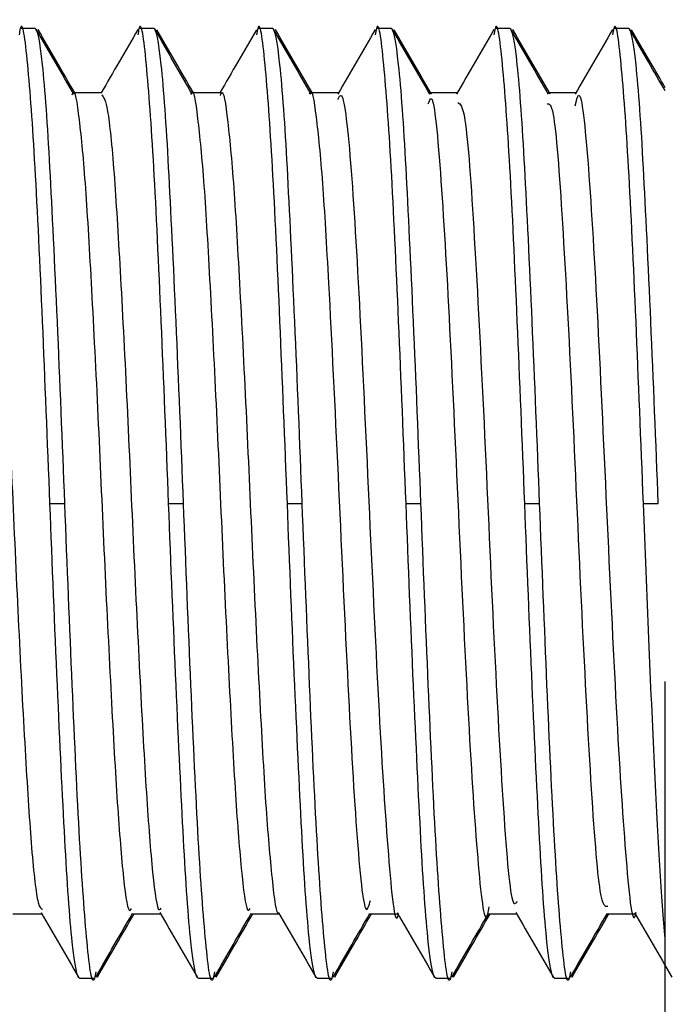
# Model space of a CAD drawing. Header units: millimetres. Extents: x -0.44 to 1.31, y -0.87 to 1.29.
# Tile 19 of 182: x -0.27835 to -0.27291, y -0.15769 to -0.14939. Entities that reach past the tile are written whole.
import ezdxf

# ---------------------------------------------------------------- set-up
doc = ezdxf.new("R2010")
doc.units = ezdxf.units.MM

msp = doc.modelspace()

# ---------------------------------------------------------------- linework, layer by layer
at = {"color": 7, "linetype": 'Continuous', "lineweight": 25}
for p, q in [((-0.2782232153, -0.1494686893), (-0.2783482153, -0.1494686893)), ((-0.2772232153, -0.1494686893), (-0.2773482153, -0.1494686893)), ((-0.2762232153, -0.1494686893), (-0.2763482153, -0.1494686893)), ((-0.2752232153, -0.1494686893), (-0.2753482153, -0.1494686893)), ((-0.2742232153, -0.1494686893), (-0.2743482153, -0.1494686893)), ((-0.2732232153, -0.1494686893), (-0.2733482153, -0.1494686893)), ((-0.2776607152, -0.1500099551), (-0.2779048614, -0.1500099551)), ((-0.2766607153, -0.1500099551), (-0.2769048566, -0.1500099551)), ((-0.2756607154, -0.1500099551), (-0.2759048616, -0.1500099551)), ((-0.2746607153, -0.1500099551), (-0.2749048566, -0.1500099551)), ((-0.2736607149, -0.1500099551), (-0.2739048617, -0.1500099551)), ((-0.2780982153, -0.1534686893), (-0.2779732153, -0.1534686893)), ((-0.2770982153, -0.1534686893), (-0.2769732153, -0.1534686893)), ((-0.2760982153, -0.1534686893), (-0.2759732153, -0.1534686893)), ((-0.2750982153, -0.1534686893), (-0.2749732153, -0.1534686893)), ((-0.2740982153, -0.1534686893), (-0.2739732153, -0.1534686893)), ((-0.2730982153, -0.1534686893), (-0.2729732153, -0.1534686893)), ((-0.2784107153, -0.1569274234), (-0.2781665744, -0.1569274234)), ((-0.2774107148, -0.1569274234), (-0.2771665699, -0.1569274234)), ((-0.2764107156, -0.1569274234), (-0.2761665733, -0.1569274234)), ((-0.2754107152, -0.1569274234), (-0.2751665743, -0.1569274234)), ((-0.2744107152, -0.1569274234), (-0.274166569, -0.1569274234)), ((-0.2734107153, -0.1569274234), (-0.2731665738, -0.1569274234)), ((-0.2778482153, -0.1574686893), (-0.2777232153, -0.1574686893)), ((-0.2768482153, -0.1574686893), (-0.2767232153, -0.1574686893)), ((-0.2758482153, -0.1574686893), (-0.2757232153, -0.1574686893)), ((-0.2748482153, -0.1574686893), (-0.2747232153, -0.1574686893)), ((-0.2738482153, -0.1574686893), (-0.2737232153, -0.1574686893))]:
    msp.add_line(p, q, dxfattribs=at)
for points, knots in [([(-0.2780982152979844, -0.1534686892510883), (-0.2781190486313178, -0.1529459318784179), (-0.2781607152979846, -0.1519004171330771), (-0.2782232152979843, -0.1505573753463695), (-0.2782857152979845, -0.1497116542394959), (-0.2783309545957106, -0.1493666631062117), (-0.2783553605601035, -0.1495012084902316), (-0.2783589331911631, -0.1495209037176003)], [0, 0, 0, 0, 0.2397227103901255, 0.4794454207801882, 0.7191681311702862, 0.958890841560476, 1, 1, 1, 1]), ([(-0.2770982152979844, -0.1534686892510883), (-0.2771190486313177, -0.1529459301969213), (-0.2771607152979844, -0.151900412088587), (-0.2772232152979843, -0.1505573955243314), (-0.2772857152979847, -0.149711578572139), (-0.2773309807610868, -0.149366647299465), (-0.277355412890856, -0.1495014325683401), (-0.2773590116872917, -0.1495212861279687)], [0, 0, 0, 0, 0.2396505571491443, 0.4793011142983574, 0.7189516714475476, 0.9586022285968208, 1, 1, 1, 1]), ([(-0.2760982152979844, -0.1534686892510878), (-0.2761190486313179, -0.1529459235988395), (-0.276160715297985, -0.1519003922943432), (-0.2762232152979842, -0.1505574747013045), (-0.2762857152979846, -0.1497112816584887), (-0.2763310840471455, -0.1493665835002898), (-0.2763556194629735, -0.1495023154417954), (-0.2763593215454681, -0.1495227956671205)], [0, 0, 0, 0, 0.2393661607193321, 0.4787323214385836, 0.7180984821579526, 0.9574646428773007, 1, 1, 1, 1]), ([(-0.2750982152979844, -0.1534686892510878), (-0.275119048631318, -0.1529459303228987), (-0.275160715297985, -0.1519004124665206), (-0.2752232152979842, -0.150557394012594), (-0.2752857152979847, -0.1497115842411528), (-0.2753309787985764, -0.1493666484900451), (-0.2753554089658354, -0.1495014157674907), (-0.2753590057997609, -0.1495212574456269)], [0, 0, 0, 0, 0.2396559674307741, 0.4793119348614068, 0.7189679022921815, 0.9586238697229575, 1, 1, 1, 1]), ([(-0.2740982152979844, -0.1534686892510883), (-0.2741190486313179, -0.1529459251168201), (-0.2741607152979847, -0.1519003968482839), (-0.2742232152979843, -0.1505574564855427), (-0.2742857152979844, -0.1497113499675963), (-0.2743310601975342, -0.1493665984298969), (-0.2743555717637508, -0.1495021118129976), (-0.274359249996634, -0.149522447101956)], [0, 0, 0, 0, 0.2394317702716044, 0.4788635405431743, 0.7182953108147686, 0.9577270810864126, 1, 1, 1, 1]), ([(-0.2730982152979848, -0.1534686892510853), (-0.273119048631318, -0.1529459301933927), (-0.2731607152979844, -0.1519004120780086), (-0.2732232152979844, -0.1505573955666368), (-0.2732857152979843, -0.1497115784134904), (-0.2733309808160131, -0.1493666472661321), (-0.2733554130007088, -0.1495014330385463), (-0.273359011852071, -0.1495212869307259)], [0, 0, 0, 0, 0.2396504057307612, 0.4793008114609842, 0.7189512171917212, 0.9586016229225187, 0.9999999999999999, 0.9999999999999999, 0.9999999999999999, 0.9999999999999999]), ([(-0.2779732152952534, -0.1534686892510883), (-0.277992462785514, -0.1529584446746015), (-0.2780140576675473, -0.1524280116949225), (-0.2780573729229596, -0.1514478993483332), (-0.2780789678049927, -0.1510010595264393), (-0.2781174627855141, -0.1502794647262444), (-0.2781390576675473, -0.1499761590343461), (-0.2781823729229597, -0.1495701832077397), (-0.2782039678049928, -0.1494686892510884), (-0.2782232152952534, -0.1494686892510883)], [0, 0, 0, 0, 0.25, 0.25, 0.5, 0.5, 0.75, 0.75, 1, 1, 1, 1]), ([(-0.2778984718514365, -0.1500209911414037), (-0.277950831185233, -0.1499305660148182), (-0.2780555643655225, -0.149749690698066), (-0.2781602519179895, -0.1495687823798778), (-0.27821260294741, -0.1494783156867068)], [0, 0, 0, 0, 0.4999307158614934, 1, 1, 1, 1]), ([(-0.2778897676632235, -0.1500099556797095), (-0.277940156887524, -0.1499229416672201), (-0.2780429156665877, -0.1497454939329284), (-0.2781456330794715, -0.1495680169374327), (-0.2781979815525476, -0.1494775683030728)], [0, 0, 0, 0, 0.4903641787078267, 1, 1, 1, 1]), ([(-0.2773583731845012, -0.1494775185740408), (-0.2774107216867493, -0.1495679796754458), (-0.2775134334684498, -0.1497454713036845), (-0.2776161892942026, -0.1499229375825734), (-0.2776665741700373, -0.1500099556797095)], [0, 0, 0, 0, 0.5096640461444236, 1, 1, 1, 1]), ([(-0.2769732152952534, -0.1534686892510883), (-0.276992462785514, -0.1529584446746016), (-0.2770140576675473, -0.1524280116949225), (-0.2770573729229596, -0.1514478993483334), (-0.2770789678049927, -0.1510010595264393), (-0.277117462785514, -0.1502794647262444), (-0.2771390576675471, -0.1499761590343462), (-0.2771823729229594, -0.1495701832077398), (-0.2772039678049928, -0.1494686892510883), (-0.2772232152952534, -0.1494686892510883)], [0, 0, 0, 0, 0.2500000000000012, 0.2500000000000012, 0.5000000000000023, 0.5000000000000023, 0.7500000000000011, 0.7500000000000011, 1, 1, 1, 1]), ([(-0.2768989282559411, -0.1500201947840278), (-0.2769512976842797, -0.149929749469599), (-0.2770560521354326, -0.1497488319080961), (-0.2771607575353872, -0.1495678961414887), (-0.2772131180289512, -0.1494774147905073)], [0, 0, 0, 0, 0.4999255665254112, 1, 1, 1, 1]), ([(-0.2768897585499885, -0.1500099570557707), (-0.2769400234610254, -0.1499231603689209), (-0.2770426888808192, -0.1497458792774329), (-0.2771453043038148, -0.1495685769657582), (-0.2771976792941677, -0.1494780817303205)], [0, 0, 0, 0, 0.4895992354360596, 1, 1, 1, 1]), ([(-0.2763586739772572, -0.1494780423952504), (-0.2764110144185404, -0.1495684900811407), (-0.2765136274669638, -0.1497458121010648), (-0.2766162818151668, -0.1499230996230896), (-0.2766665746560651, -0.1500099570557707)], [0, 0, 0, 0, 0.5100758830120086, 1, 1, 1, 1]), ([(-0.2759732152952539, -0.1534686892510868), (-0.2759924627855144, -0.1529584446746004), (-0.2760140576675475, -0.1524280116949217), (-0.2760573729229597, -0.151447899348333), (-0.2760789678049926, -0.1510010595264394), (-0.2761174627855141, -0.1502794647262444), (-0.2761390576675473, -0.1499761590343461), (-0.2761823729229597, -0.1495701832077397), (-0.2762039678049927, -0.1494686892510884), (-0.2762232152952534, -0.1494686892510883)], [0, 0, 0, 0, 0.2500000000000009, 0.2500000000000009, 0.5000000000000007, 0.5000000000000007, 0.7500000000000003, 0.7500000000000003, 1, 1, 1, 1]), ([(-0.2758984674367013, -0.1500209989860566), (-0.275950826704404, -0.1499305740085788), (-0.2760555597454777, -0.1497496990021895), (-0.2761602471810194, -0.1495687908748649), (-0.2762125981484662, -0.149478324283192)], [0, 0, 0, 0, 0.49993074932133, 1, 1, 1, 1]), ([(-0.2758838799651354, -0.1500201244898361), (-0.2759362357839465, -0.1499297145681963), (-0.2760409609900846, -0.1497488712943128), (-0.2761456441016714, -0.1495679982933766), (-0.2761979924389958, -0.1494775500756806)], [0, 0, 0, 0, 0.4999352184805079, 1, 1, 1, 1]), ([(-0.275358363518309, -0.1494775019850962), (-0.2754107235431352, -0.1495679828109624), (-0.2755154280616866, -0.1497489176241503), (-0.2756201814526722, -0.1499298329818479), (-0.2756725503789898, -0.1500202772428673)], [0, 0, 0, 0, 0.5000741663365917, 1, 1, 1, 1]), ([(-0.2749732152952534, -0.1534686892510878), (-0.274992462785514, -0.1529584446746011), (-0.2750140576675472, -0.1524280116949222), (-0.2750573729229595, -0.1514478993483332), (-0.2750789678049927, -0.1510010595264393), (-0.2751174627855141, -0.1502794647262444), (-0.2751390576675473, -0.1499761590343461), (-0.2751823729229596, -0.1495701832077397), (-0.2752039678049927, -0.1494686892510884), (-0.2752232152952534, -0.1494686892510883)], [0, 0, 0, 0, 0.25, 0.25, 0.5, 0.5, 0.75, 0.75, 1, 1, 1, 1]), ([(-0.2748989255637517, -0.1500201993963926), (-0.2749512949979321, -0.1499297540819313), (-0.275056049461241, -0.1497488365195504), (-0.2751607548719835, -0.1495679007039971), (-0.2752131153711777, -0.1494774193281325)], [0, 0, 0, 0, 0.4999255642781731, 0.9999999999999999, 0.9999999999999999, 0.9999999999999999, 0.9999999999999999]), ([(-0.2748833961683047, -0.1500209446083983), (-0.2749357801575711, -0.1499304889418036), (-0.2750405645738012, -0.1497495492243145), (-0.2751452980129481, -0.1495685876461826), (-0.2751976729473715, -0.1494780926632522)], [0, 0, 0, 0, 0.4999215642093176, 1, 1, 1, 1]), ([(-0.2743586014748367, -0.1494779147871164), (-0.2744109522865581, -0.1495683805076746), (-0.2745156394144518, -0.1497492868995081), (-0.274620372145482, -0.149930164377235), (-0.2746727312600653, -0.1500205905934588)], [0, 0, 0, 0, 0.5000692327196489, 1, 1, 1, 1]), ([(-0.2739732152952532, -0.1534686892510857), (-0.273992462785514, -0.1529584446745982), (-0.2740140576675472, -0.1524280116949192), (-0.2740573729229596, -0.1514478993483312), (-0.2740789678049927, -0.1510010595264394), (-0.2741174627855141, -0.1502794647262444), (-0.2741390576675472, -0.1499761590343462), (-0.2741823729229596, -0.1495701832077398), (-0.2742039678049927, -0.1494686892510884), (-0.2742232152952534, -0.1494686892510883)], [0, 0, 0, 0, 0.25, 0.25, 0.5, 0.5, 0.75, 0.75, 1, 1, 1, 1]), ([(-0.2738984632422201, -0.1500210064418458), (-0.2739508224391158, -0.1499305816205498), (-0.2740555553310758, -0.1497497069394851), (-0.2741602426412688, -0.1495687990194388), (-0.2742125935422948, -0.1494783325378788)], [0, 0, 0, 0, 0.4999307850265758, 1, 1, 1, 1]), ([(-0.2738838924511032, -0.1500201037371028), (-0.2739362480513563, -0.1499296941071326), (-0.2740409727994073, -0.1497488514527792), (-0.2741456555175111, -0.1495679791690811), (-0.2741980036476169, -0.1494775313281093)], [0, 0, 0, 0, 0.4999353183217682, 1, 1, 1, 1]), ([(-0.2733583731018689, -0.1494775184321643), (-0.2734107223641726, -0.149567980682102), (-0.2735154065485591, -0.1497488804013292), (-0.2736201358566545, -0.1499297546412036), (-0.273672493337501, -0.1500201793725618)], [0, 0, 0, 0, 0.5000684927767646, 1, 1, 1, 1]), ([(-0.2729732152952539, -0.1534686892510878), (-0.2729924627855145, -0.1529584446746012), (-0.2730140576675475, -0.1524280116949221), (-0.2730573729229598, -0.1514478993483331), (-0.2730789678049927, -0.1510010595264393), (-0.2731174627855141, -0.1502794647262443), (-0.2731390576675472, -0.1499761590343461), (-0.2731823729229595, -0.1495701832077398), (-0.2732039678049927, -0.1494686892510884), (-0.2732232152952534, -0.1494686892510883)], [0, 0, 0, 0, 0.2500000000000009, 0.2500000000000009, 0.5000000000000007, 0.5000000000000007, 0.7500000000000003, 0.7500000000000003, 1, 1, 1, 1]), ([(-0.2729138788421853, -0.149994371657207), (-0.2729612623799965, -0.1499125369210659), (-0.2730610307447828, -0.1497402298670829), (-0.2731607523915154, -0.1495679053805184), (-0.2732131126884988, -0.1494774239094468)], [0, 0, 0, 0, 0.4749354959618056, 1, 1, 1, 1]), ([(-0.2729138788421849, -0.149968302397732), (-0.2729560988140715, -0.1498953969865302), (-0.2730507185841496, -0.149732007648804), (-0.2731452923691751, -0.149568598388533), (-0.2731976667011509, -0.149478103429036)], [0, 0, 0, 0, 0.4462066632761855, 1, 1, 1, 1]), ([(-0.2779107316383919, -0.1500267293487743), (-0.2779089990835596, -0.1500212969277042), (-0.2778899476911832, -0.1499615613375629), (-0.2778529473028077, -0.1502026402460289), (-0.2777988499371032, -0.1507576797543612), (-0.2777489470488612, -0.1516450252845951), (-0.2776934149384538, -0.1527145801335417), (-0.2776437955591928, -0.1538740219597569), (-0.2775892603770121, -0.1549838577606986), (-0.2775371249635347, -0.1559378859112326), (-0.2774855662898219, -0.1566032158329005), (-0.2774414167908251, -0.1569319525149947), (-0.2774174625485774, -0.1568939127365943), (-0.2774106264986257, -0.1568830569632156)], [0, 0, 0, 0, 0.0105315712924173, 0.115806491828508, 0.2215636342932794, 0.3256699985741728, 0.4319274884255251, 0.5359202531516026, 0.6418432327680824, 0.7468495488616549, 0.8516245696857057, 0.9576566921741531, 0.9999999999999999, 0.9999999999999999, 0.9999999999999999, 0.9999999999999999]), ([(-0.276910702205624, -0.1500223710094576), (-0.2769094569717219, -0.150018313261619), (-0.2768908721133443, -0.1499577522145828), (-0.27685459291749, -0.1501920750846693), (-0.2768002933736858, -0.1507357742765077), (-0.2767505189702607, -0.1516163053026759), (-0.2766949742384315, -0.1526815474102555), (-0.2766452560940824, -0.1538403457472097), (-0.2765908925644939, -0.1549535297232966), (-0.2765384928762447, -0.1559134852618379), (-0.2764871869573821, -0.1565886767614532), (-0.2764424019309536, -0.1569272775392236), (-0.2764179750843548, -0.1568926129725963), (-0.2764106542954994, -0.1568822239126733)], [0, 0, 0, 0, 0.0075529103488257, 0.1127256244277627, 0.2185477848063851, 0.3226025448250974, 0.4288613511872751, 0.5328898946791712, 0.638750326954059, 0.7438610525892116, 0.8485293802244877, 0.954603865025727, 0.9999999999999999, 0.9999999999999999, 0.9999999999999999, 0.9999999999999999]), ([(-0.2759106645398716, -0.150017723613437), (-0.275909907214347, -0.1500151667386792), (-0.2758917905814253, -0.1499540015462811), (-0.2758562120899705, -0.1501817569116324), (-0.2758018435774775, -0.1507145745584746), (-0.2757435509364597, -0.1517280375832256), (-0.2756706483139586, -0.1532172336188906), (-0.2755926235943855, -0.1549651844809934), (-0.2755154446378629, -0.1563096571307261), (-0.2754482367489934, -0.1569907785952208), (-0.2754102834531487, -0.1568562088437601), (-0.2753983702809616, -0.156813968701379)], [0, 0, 0, 0, 0.0044927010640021, 0.1074737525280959, 0.2112550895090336, 0.313201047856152, 0.467859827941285, 0.6212838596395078, 0.7742717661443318, 0.9291460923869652, 0.9999999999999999, 0.9999999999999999, 0.9999999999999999, 0.9999999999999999]), ([(-0.278660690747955, -0.15005152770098), (-0.2786492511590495, -0.1500515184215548), (-0.2786204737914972, -0.1500514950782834), (-0.2785702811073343, -0.1504888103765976), (-0.2785198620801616, -0.1512585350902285), (-0.2784646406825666, -0.1522848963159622), (-0.2784117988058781, -0.1534416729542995), (-0.2783594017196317, -0.1546017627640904), (-0.2783039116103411, -0.1556361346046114), (-0.2782536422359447, -0.1564202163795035), (-0.2782026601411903, -0.1568766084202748), (-0.2781730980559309, -0.1568854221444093), (-0.2781608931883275, -0.1568890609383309)], [0, 0, 0, 0, 0.0710279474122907, 0.178677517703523, 0.2840872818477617, 0.3913654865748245, 0.4977441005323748, 0.6039432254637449, 0.7113120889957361, 0.8166647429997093, 0.9243090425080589, 1, 1, 1, 1]), ([(-0.2776607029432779, -0.1500261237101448), (-0.2776450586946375, -0.1500497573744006), (-0.2776118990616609, -0.1500998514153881), (-0.2775578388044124, -0.1506402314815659), (-0.2775077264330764, -0.1514803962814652), (-0.2774515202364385, -0.1525455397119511), (-0.2774005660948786, -0.153716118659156), (-0.2773461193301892, -0.1548561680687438), (-0.2772922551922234, -0.1558474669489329), (-0.277240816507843, -0.156555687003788), (-0.2771944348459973, -0.1569195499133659), (-0.2771689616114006, -0.1568897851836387), (-0.2771608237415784, -0.1568802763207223)], [0, 0, 0, 0, 0.0960419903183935, 0.2035711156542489, 0.3089040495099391, 0.4165499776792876, 0.522211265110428, 0.629249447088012, 0.736067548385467, 0.8419219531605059, 0.9494992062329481, 1, 1, 1, 1]), ([(-0.2766608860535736, -0.1500316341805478), (-0.2766586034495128, -0.1500246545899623), (-0.2766387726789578, -0.1499640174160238), (-0.2766004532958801, -0.1502189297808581), (-0.2765459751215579, -0.1508003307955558), (-0.2764950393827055, -0.1517162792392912), (-0.2764388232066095, -0.152812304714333), (-0.2763887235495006, -0.1539901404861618), (-0.2763328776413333, -0.155101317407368), (-0.276281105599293, -0.1560469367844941), (-0.2762276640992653, -0.1566603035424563), (-0.276190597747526, -0.15694842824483), (-0.2761728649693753, -0.1569149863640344), (-0.2761726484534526, -0.1569145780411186)], [0, 0, 0, 0, 0.0142491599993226, 0.1237936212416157, 0.2335779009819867, 0.3419380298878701, 0.4523407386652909, 0.5603706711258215, 0.6706486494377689, 0.7793391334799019, 0.8887541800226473, 0.998641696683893, 1, 1, 1, 1]), ([(-0.2756727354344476, -0.150065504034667), (-0.2756625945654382, -0.1500442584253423), (-0.2756265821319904, -0.1499688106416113), (-0.2755596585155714, -0.1505604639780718), (-0.2754818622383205, -0.1519169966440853), (-0.2754021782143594, -0.1536758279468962), (-0.2753201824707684, -0.155403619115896), (-0.2752426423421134, -0.1565555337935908), (-0.2751881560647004, -0.1570672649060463), (-0.2751610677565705, -0.1569248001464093), (-0.2751608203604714, -0.1569234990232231)], [0, 0, 0, 0, 0.0616229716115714, 0.2188365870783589, 0.3740941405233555, 0.5299877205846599, 0.6869487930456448, 0.842039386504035, 0.9985573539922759, 1, 1, 1, 1]), ([(-0.2749107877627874, -0.150103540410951), (-0.2749020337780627, -0.1500782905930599), (-0.2748672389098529, -0.1499779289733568), (-0.274803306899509, -0.1506718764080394), (-0.2747259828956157, -0.1520276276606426), (-0.2746480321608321, -0.1537780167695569), (-0.2745667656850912, -0.1554603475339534), (-0.2744903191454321, -0.1565913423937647), (-0.2744332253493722, -0.1570676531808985), (-0.2744030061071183, -0.1568899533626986), (-0.27439925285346, -0.1568678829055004)], [0, 0, 0, 0, 0.0522282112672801, 0.2075938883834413, 0.3611829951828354, 0.5149859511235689, 0.6702459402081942, 0.8235015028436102, 0.9780787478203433, 1, 1, 1, 1]), ([(-0.2736729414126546, -0.150118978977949), (-0.2736633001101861, -0.1500770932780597), (-0.27362713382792, -0.149919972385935), (-0.2735616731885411, -0.1505529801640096), (-0.2734837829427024, -0.1518743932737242), (-0.2734039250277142, -0.1536351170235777), (-0.2733220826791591, -0.1553666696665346), (-0.2732445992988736, -0.1565375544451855), (-0.273189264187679, -0.1570605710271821), (-0.2731616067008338, -0.1569186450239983), (-0.2731607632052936, -0.1569143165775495)], [0, 0, 0, 0, 0.0571897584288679, 0.214529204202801, 0.3698890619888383, 0.5260310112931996, 0.6830599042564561, 0.8382859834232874, 0.9950680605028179, 0.9999999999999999, 0.9999999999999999, 0.9999999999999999, 0.9999999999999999]), ([(-0.2746605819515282, -0.1500926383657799), (-0.2746411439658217, -0.150104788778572), (-0.2745953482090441, -0.150133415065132), (-0.2745232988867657, -0.1511612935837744), (-0.2744409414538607, -0.1527503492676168), (-0.2743631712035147, -0.1545558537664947), (-0.2742827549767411, -0.1560442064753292), (-0.2742142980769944, -0.1568934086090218), (-0.2741743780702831, -0.1568391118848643), (-0.2741607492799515, -0.1568205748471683)], [0, 0, 0, 0, 0.1175340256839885, 0.2769093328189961, 0.4377338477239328, 0.596545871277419, 0.7564905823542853, 0.9168652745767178, 1, 1, 1, 1]), ([(-0.2739105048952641, -0.1501030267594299), (-0.273893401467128, -0.1501017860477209), (-0.273850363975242, -0.1500986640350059), (-0.2737804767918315, -0.1510360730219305), (-0.2736998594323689, -0.1525580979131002), (-0.2736234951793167, -0.1543372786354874), (-0.2735426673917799, -0.1558762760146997), (-0.2734682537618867, -0.1568670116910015), (-0.2734204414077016, -0.1568638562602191), (-0.2733985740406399, -0.1568624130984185)], [0, 0, 0, 0, 0.101390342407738, 0.2551293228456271, 0.4095917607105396, 0.5623281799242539, 0.7168815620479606, 0.8705134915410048, 1, 1, 1, 1]), ([(-0.2778482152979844, -0.1574686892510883), (-0.2778674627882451, -0.1574686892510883), (-0.2778890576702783, -0.1573671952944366), (-0.2779323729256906, -0.15696121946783), (-0.2779539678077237, -0.1566579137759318), (-0.2779924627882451, -0.1559363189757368), (-0.2780140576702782, -0.155489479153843), (-0.2780573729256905, -0.1545093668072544), (-0.2780789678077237, -0.1539789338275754), (-0.2780982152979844, -0.1534686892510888)], [0, 0, 0, 0, 0.2499999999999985, 0.2499999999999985, 0.499999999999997, 0.499999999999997, 0.7499999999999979, 0.7499999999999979, 1, 1, 1, 1]), ([(-0.2777123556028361, -0.1574157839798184), (-0.2777159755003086, -0.1574357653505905), (-0.2777404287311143, -0.1575707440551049), (-0.2777857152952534, -0.1572258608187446), (-0.2778482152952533, -0.1563799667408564), (-0.2779107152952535, -0.1550369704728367), (-0.2779523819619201, -0.1539914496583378), (-0.2779732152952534, -0.1534686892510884)], [0, 0, 0, 0, 0.0416303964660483, 0.2812227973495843, 0.5208151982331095, 0.7604075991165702, 1, 1, 1, 1]), ([(-0.2768482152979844, -0.1574686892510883), (-0.276867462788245, -0.1574686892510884), (-0.2768890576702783, -0.1573671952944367), (-0.2769323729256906, -0.1569612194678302), (-0.2769539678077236, -0.1566579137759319), (-0.2769924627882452, -0.1559363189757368), (-0.2770140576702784, -0.1554894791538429), (-0.2770573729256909, -0.1545093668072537), (-0.2770789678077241, -0.1539789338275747), (-0.2770982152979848, -0.1534686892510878)], [0, 0, 0, 0, 0.2499999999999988, 0.2499999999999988, 0.4999999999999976, 0.4999999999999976, 0.7499999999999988, 0.7499999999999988, 1, 1, 1, 1]), ([(-0.2767123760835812, -0.1574158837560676), (-0.2767159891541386, -0.1574358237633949), (-0.2767404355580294, -0.1575707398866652), (-0.2767857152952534, -0.1572258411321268), (-0.2768482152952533, -0.1563799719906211), (-0.2769107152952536, -0.1550369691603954), (-0.2769523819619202, -0.1539914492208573), (-0.2769732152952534, -0.1534686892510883)], [0, 0, 0, 0, 0.0415551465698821, 0.2811663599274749, 0.5207775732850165, 0.7603887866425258, 1, 1, 1, 1]), ([(-0.2758482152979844, -0.1574686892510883), (-0.275867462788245, -0.1574686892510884), (-0.2758890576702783, -0.1573671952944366), (-0.2759323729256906, -0.1569612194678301), (-0.2759539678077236, -0.1566579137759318), (-0.2759924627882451, -0.1559363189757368), (-0.2760140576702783, -0.1554894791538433), (-0.2760573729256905, -0.1545093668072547), (-0.2760789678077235, -0.1539789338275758), (-0.2760982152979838, -0.1534686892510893)], [0, 0, 0, 0, 0.2499999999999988, 0.2499999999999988, 0.4999999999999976, 0.4999999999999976, 0.7499999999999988, 0.7499999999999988, 1, 1, 1, 1]), ([(-0.275712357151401, -0.1574157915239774), (-0.2757159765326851, -0.1574357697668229), (-0.2757404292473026, -0.1575707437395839), (-0.2757857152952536, -0.157225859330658), (-0.2758482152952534, -0.1563799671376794), (-0.2759107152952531, -0.1550369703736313), (-0.27595238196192, -0.1539914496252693), (-0.2759732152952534, -0.1534686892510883)], [0, 0, 0, 0, 0.0416247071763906, 0.2812185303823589, 0.5208123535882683, 0.760406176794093, 1, 1, 1, 1]), ([(-0.2748482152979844, -0.1574686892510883), (-0.274867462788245, -0.1574686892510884), (-0.2748890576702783, -0.1573671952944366), (-0.2749323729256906, -0.1569612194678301), (-0.2749539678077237, -0.1566579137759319), (-0.2749924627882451, -0.1559363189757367), (-0.2750140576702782, -0.1554894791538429), (-0.2750573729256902, -0.1545093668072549), (-0.2750789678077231, -0.1539789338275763), (-0.2750982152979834, -0.1534686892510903)], [0, 0, 0, 0, 0.2499999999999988, 0.2499999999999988, 0.4999999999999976, 0.4999999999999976, 0.7499999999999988, 0.7499999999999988, 1, 1, 1, 1]), ([(-0.2747123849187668, -0.1574159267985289), (-0.2747159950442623, -0.1574358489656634), (-0.2747404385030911, -0.1575707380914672), (-0.2747857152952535, -0.1572258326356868), (-0.2748482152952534, -0.1563799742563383), (-0.2749107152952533, -0.1550369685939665), (-0.27495238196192, -0.1539914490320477), (-0.2749732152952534, -0.1534686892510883)], [0, 0, 0, 0, 0.0415226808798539, 0.2811420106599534, 0.5207613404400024, 0.7603806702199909, 0.9999999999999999, 0.9999999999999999, 0.9999999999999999, 0.9999999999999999]), ([(-0.2738482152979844, -0.1574686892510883), (-0.273867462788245, -0.1574686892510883), (-0.2738890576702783, -0.1573671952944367), (-0.2739323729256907, -0.15696121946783), (-0.2739539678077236, -0.1566579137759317), (-0.2739924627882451, -0.155936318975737), (-0.2740140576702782, -0.1554894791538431), (-0.2740573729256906, -0.1545093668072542), (-0.2740789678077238, -0.1539789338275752), (-0.2740982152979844, -0.1534686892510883)], [0, 0, 0, 0, 0.2499999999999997, 0.2499999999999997, 0.4999999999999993, 0.4999999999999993, 0.749999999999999, 0.749999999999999, 1, 1, 1, 1]), ([(-0.2737123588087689, -0.1574157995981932), (-0.2737159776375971, -0.1574357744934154), (-0.2737404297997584, -0.1575707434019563), (-0.2737857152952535, -0.1572258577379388), (-0.2738482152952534, -0.156379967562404), (-0.2739107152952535, -0.1550369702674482), (-0.2739523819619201, -0.1539914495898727), (-0.2739732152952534, -0.1534686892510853)], [0, 0, 0, 0, 0.0416186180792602, 0.2812139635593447, 0.5208093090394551, 0.7604046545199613, 0.9999999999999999, 0.9999999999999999, 0.9999999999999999, 0.9999999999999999]), ([(-0.2729138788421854, -0.1571338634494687), (-0.2729298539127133, -0.1569771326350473), (-0.2729457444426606, -0.1567671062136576), (-0.2729680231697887, -0.1563966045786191), (-0.2729750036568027, -0.1562653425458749), (-0.2729896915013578, -0.1559805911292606), (-0.2729973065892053, -0.1558274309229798), (-0.2730206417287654, -0.1553411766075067), (-0.2730368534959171, -0.1549809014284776), (-0.2730685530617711, -0.1542325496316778), (-0.2730840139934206, -0.1538451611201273), (-0.2730982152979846, -0.1534686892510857)], [0, 0, 0, 0, 0.2500000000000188, 0.2500000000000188, 0.3750000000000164, 0.3750000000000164, 0.5000000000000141, 0.5000000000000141, 0.750000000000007, 0.750000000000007, 1, 1, 1, 1]), ([(-0.2729138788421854, -0.1639686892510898), (-0.2729138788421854, -0.1639686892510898), (-0.2729138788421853, -0.163949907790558), (-0.2729138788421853, -0.1638951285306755), (-0.2729138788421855, -0.1638595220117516), (-0.2729138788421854, -0.1638425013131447), (-0.2729138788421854, -0.1638307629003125), (-0.2729138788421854, -0.1638250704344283), (-0.2729138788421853, -0.163765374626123), (-0.2729138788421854, -0.1636653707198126), (-0.2729138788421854, -0.1635129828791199), (-0.2729138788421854, -0.1634278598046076), (-0.2729138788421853, -0.163389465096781), (-0.2729138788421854, -0.1633634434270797), (-0.2729138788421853, -0.1633507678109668), (-0.2729138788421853, -0.1632249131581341), (-0.2729138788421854, -0.1630366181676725), (-0.2729138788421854, -0.1627810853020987), (-0.2729138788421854, -0.1626638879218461), (-0.2729138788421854, -0.1625840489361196), (-0.2729138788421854, -0.1625441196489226), (-0.2729138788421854, -0.1621618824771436), (-0.2729138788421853, -0.1617717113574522), (-0.2729138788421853, -0.1611131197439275), (-0.2729138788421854, -0.1607685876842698), (-0.2729138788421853, -0.1603399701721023), (-0.2729138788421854, -0.160150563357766), (-0.2729138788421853, -0.1600230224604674), (-0.2729138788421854, -0.1599571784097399), (-0.2729138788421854, -0.1596391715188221), (-0.2729138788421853, -0.1592468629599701), (-0.2729138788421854, -0.158770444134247), (-0.2729138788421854, -0.158527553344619), (-0.2729138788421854, -0.1584224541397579), (-0.2729138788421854, -0.15835216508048), (-0.2729138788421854, -0.1583154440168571), (-0.2729138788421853, -0.1580103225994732), (-0.2729138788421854, -0.157597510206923), (-0.2729138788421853, -0.1571054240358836), (-0.2729138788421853, -0.1568567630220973), (-0.2729138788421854, -0.1567496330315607), (-0.2729138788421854, -0.1566780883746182), (-0.2729138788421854, -0.156640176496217), (-0.2729138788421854, -0.1560652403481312), (-0.2729138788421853, -0.1555193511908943), (-0.2729138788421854, -0.1549686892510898)], [0, 0, 0, 0, 0.0624999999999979, 0.0937499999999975, 0.1093749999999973, 0.1171874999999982, 0.1171874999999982, 0.124999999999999, 0.124999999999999, 0.1875000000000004, 0.2187500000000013, 0.2343749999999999, 0.2421874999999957, 0.2421874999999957, 0.2499999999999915, 0.2499999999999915, 0.312499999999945, 0.3437499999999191, 0.3593749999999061, 0.3593749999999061, 0.3749999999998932, 0.3749999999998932, 0.4999999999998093, 0.4999999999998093, 0.5624999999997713, 0.5937499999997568, 0.6093749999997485, 0.6093749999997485, 0.6249999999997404, 0.6249999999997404, 0.687499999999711, 0.7187499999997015, 0.7343749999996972, 0.7421874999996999, 0.7421874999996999, 0.7499999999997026, 0.7499999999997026, 0.8124999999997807, 0.8437499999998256, 0.8593749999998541, 0.8671874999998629, 0.8671874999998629, 0.8749999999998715, 0.8749999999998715, 1, 1, 1, 1]), ([(-0.2781725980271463, -0.1569170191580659), (-0.2781202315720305, -0.1570074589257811), (-0.2780154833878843, -0.1571883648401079), (-0.2779107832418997, -0.1573692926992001), (-0.2778584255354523, -0.1574597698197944)], [0, 0, 0, 0, 0.4999270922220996, 1, 1, 1, 1]), ([(-0.2777129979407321, -0.1574597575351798), (-0.2776606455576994, -0.1573692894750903), (-0.2775579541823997, -0.1571918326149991), (-0.2774552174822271, -0.1570144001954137), (-0.2774048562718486, -0.1569274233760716)], [0, 0, 0, 0, 0.5098031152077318, 1, 1, 1, 1]), ([(-0.2776976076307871, -0.1574591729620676), (-0.2776452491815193, -0.1573687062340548), (-0.2775426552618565, -0.1571914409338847), (-0.2774400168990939, -0.1570142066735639), (-0.2773897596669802, -0.1569274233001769)], [0, 0, 0, 0, 0.5103465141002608, 1, 1, 1, 1]), ([(-0.2771729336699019, -0.1569164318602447), (-0.2771205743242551, -0.1570068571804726), (-0.2770158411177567, -0.1571877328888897), (-0.2769111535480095, -0.1573686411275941), (-0.276858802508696, -0.1574591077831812)], [0, 0, 0, 0, 0.4999307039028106, 1, 1, 1, 1]), ([(-0.2767130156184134, -0.1574597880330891), (-0.2766606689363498, -0.1573693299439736), (-0.2765579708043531, -0.1571918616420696), (-0.2764552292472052, -0.1570144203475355), (-0.2764048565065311, -0.1569274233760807)], [0, 0, 0, 0, 0.5097140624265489, 1, 1, 1, 1]), ([(-0.2766983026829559, -0.1574603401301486), (-0.2766459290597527, -0.1573698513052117), (-0.2765431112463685, -0.1571922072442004), (-0.2764402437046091, -0.1570145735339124), (-0.2763897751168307, -0.156927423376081)], [0, 0, 0, 0, 0.5093827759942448, 1, 1, 1, 1]), ([(-0.2761724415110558, -0.1569172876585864), (-0.2761200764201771, -0.157007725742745), (-0.2760153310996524, -0.1571886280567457), (-0.2759106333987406, -0.1573695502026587), (-0.2758582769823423, -0.1574600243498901)], [0, 0, 0, 0, 0.4999277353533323, 0.9999999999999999, 0.9999999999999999, 0.9999999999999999, 0.9999999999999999]), ([(-0.2757129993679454, -0.1574597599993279), (-0.2756606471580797, -0.1573692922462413), (-0.2755579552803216, -0.1571918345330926), (-0.2754552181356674, -0.1570144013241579), (-0.2754048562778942, -0.156927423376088)], [0, 0, 0, 0, 0.509798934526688, 1, 1, 1, 1]), ([(-0.2756976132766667, -0.1574591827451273), (-0.2756452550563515, -0.1573687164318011), (-0.2755426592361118, -0.1571914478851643), (-0.2754400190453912, -0.1570142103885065), (-0.2753897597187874, -0.1569274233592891)], [0, 0, 0, 0, 0.5103348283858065, 1, 1, 1, 1]), ([(-0.2751725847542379, -0.1569170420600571), (-0.2751202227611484, -0.1570074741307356), (-0.2750154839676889, -0.1571883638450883), (-0.2749107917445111, -0.1573692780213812), (-0.2748584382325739, -0.1574597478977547)], [0, 0, 0, 0, 0.4999293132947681, 1, 1, 1, 1]), ([(-0.2747130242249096, -0.1574598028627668), (-0.2746606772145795, -0.1573693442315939), (-0.2745579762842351, -0.1571918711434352), (-0.2744552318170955, -0.1570144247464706), (-0.2744048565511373, -0.1569274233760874)], [0, 0, 0, 0, 0.5097033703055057, 1, 1, 1, 1]), ([(-0.2746982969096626, -0.1574603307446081), (-0.2746459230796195, -0.1573698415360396), (-0.2745431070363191, -0.1571922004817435), (-0.2744402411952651, -0.1570145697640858), (-0.2743897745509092, -0.1569274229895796)], [0, 0, 0, 0, 0.5093935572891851, 1, 1, 1, 1]), ([(-0.2741729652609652, -0.1569163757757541), (-0.2741206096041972, -0.1570067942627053), (-0.2740158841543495, -0.1571876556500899), (-0.273911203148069, -0.1573685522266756), (-0.2738588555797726, -0.1574590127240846)], [0, 0, 0, 0, 0.4999325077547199, 1, 1, 1, 1]), ([(-0.2737130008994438, -0.1574597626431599), (-0.2736606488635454, -0.1573692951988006), (-0.2735579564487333, -0.1571918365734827), (-0.273455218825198, -0.1570144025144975), (-0.273404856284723, -0.1569274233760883)], [0, 0, 0, 0, 0.5097945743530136, 1, 1, 1, 1]), ([(-0.2736976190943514, -0.1574591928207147), (-0.2736452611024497, -0.1573687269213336), (-0.2735426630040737, -0.1571914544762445), (-0.2734400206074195, -0.1570142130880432), (-0.2733897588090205, -0.1569274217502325)], [0, 0, 0, 0, 0.510321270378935, 1, 1, 1, 1]), ([(-0.2731724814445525, -0.1569172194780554), (-0.273120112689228, -0.1570076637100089), (-0.2730153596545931, -0.1571885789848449), (-0.2729106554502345, -0.1573695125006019), (-0.2728582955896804, -0.1574599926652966)], [0, 0, 0, 0, 0.4999259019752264, 1, 1, 1, 1])]:
    msp.add_open_spline(points, degree=3, knots=knots, dxfattribs=at)

doc.saveas('drawing.dxf')
